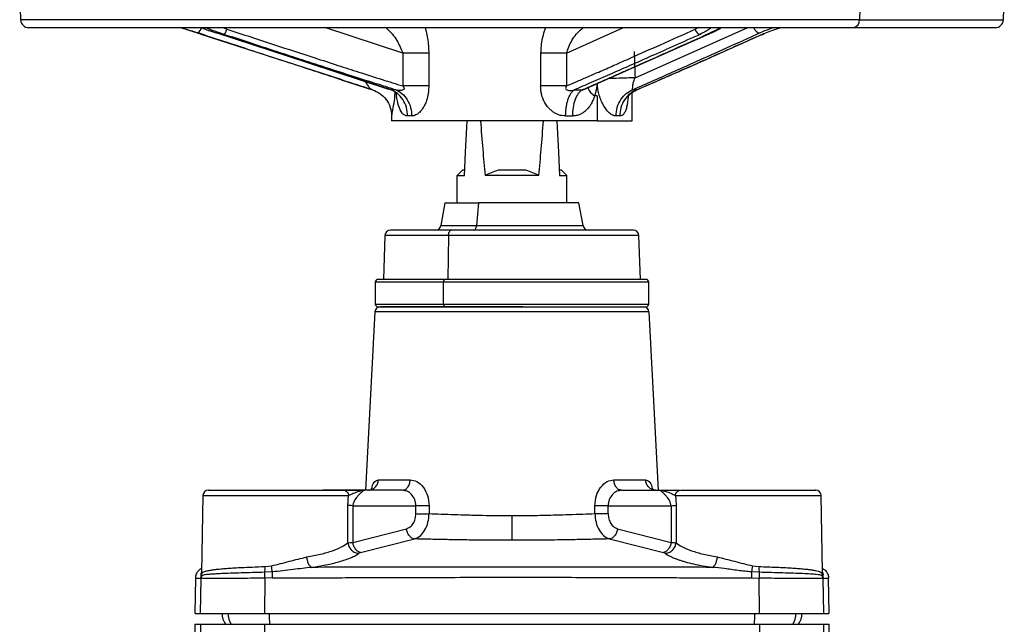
# Model space of a CAD drawing. Header units: millimetres. Extents: x 1043 to 2166, y -155 to 698.
# Tile 11 of 30: x 1358 to 1538, y 282 to 392. Entities that reach past the tile are written whole.
import ezdxf

# ---------------------------------------------------------------- set-up
doc = ezdxf.new("R2010")
doc.units = ezdxf.units.MM

msp = doc.modelspace()

# ---------------------------------------------------------------- linework, layer by layer
at = {"color": 7, "linetype": 'Continuous', "lineweight": 25}
for p, q in [((1358.07, 396.51), (1358.23, 391.96)), ((1511.71, 396.51), (1511.6, 391.96)), ((1537.91, 391.96), (1538.07, 396.51)), ((1359.73, 390.51), (1510.54, 390.51)), ((1416.83, 381.01), (1391.24, 389.28)), ((1410.94, 384.03), (1394, 389.54)), ((1461.66, 379.37), (1484.64, 389.6)), ((1510.54, 390.51), (1536.42, 390.51)), ((1428.1, 385.82), (1428.1, 379.85)), ((1432.86, 385.82), (1428.1, 385.82)), ((1432.86, 385.82), (1432.86, 379.85)), ((1458.03, 385.82), (1453.31, 385.82)), ((1453.31, 385.82), (1453.31, 379.85)), ((1458.03, 385.82), (1458.03, 379.85)), ((1410.86, 384.05), (1425.49, 379.28)), ((1416.82, 380.98), (1422.75, 379.08)), ((1432.86, 379.85), (1428.1, 379.85)), ((1463.63, 378.02), (1463.17, 378.02)), ((1463.63, 378.02), (1463.63, 373.51)), ((1470.07, 373.51), (1470.07, 378.65)), ((1426.07, 374.37), (1426.07, 373.51)), ((1463.63, 373.51), (1426.07, 373.51)), ((1463.63, 373.51), (1470.07, 373.51)), ((1439.07, 364.51), (1438.07, 363.51)), ((1439.07, 364.51), (1439.42, 364.51)), ((1445.59, 364.51), (1450.56, 364.51)), ((1456.72, 364.51), (1457.07, 364.51)), ((1458.07, 363.51), (1457.07, 364.51)), ((1438.07, 358.51), (1438.07, 363.51)), ((1438.07, 363.51), (1439.37, 363.51)), ((1456.78, 363.51), (1458.07, 363.51)), ((1458.07, 358.51), (1458.07, 363.51)), ((1435.82, 358.51), (1435.09, 354.34)), ((1435.82, 358.51), (1441.95, 358.51)), ((1441.95, 358.51), (1441.58, 354.34)), ((1460.32, 358.51), (1441.95, 358.51)), ((1461.06, 354.34), (1460.32, 358.51)), ((1436.96, 353.51), (1425.85, 353.51)), ((1470.29, 353.51), (1436.96, 353.51)), ((1424.85, 352.54), (1424.57, 344.51)), ((1436.46, 352.54), (1436.32, 344.51)), ((1471.57, 344.51), (1471.29, 352.54)), ((1423.07, 344.01), (1423.07, 340.01)), ((1435.82, 344.51), (1423.57, 344.51)), ((1435.57, 340.01), (1435.57, 344.01)), ((1472.57, 344.51), (1435.82, 344.51)), ((1473.07, 340.01), (1473.07, 344.01)), ((1423.02, 338.56), (1421.32, 306.01)), ((1423.57, 339.51), (1435.82, 339.51)), ((1435.82, 339.51), (1472.57, 339.51)), ((1474.83, 306.01), (1473.12, 338.56)), ((1423.65, 307.9), (1429.46, 307.9)), ((1466.69, 307.9), (1472.5, 307.9)), ((1421.32, 306.01), (1413.5, 306.01)), ((1417.21, 306.01), (1417.58, 305.94)), ((1420.37, 306.01), (1421.15, 306.01)), ((1428.06, 306.01), (1421.15, 306.01)), ((1428.06, 306.01), (1428.26, 306.06)), ((1428.48, 305.91), (1428.06, 306.01)), ((1468.09, 306.01), (1467.68, 305.91)), ((1468.09, 306.01), (1467.85, 306.07)), ((1468.09, 306.01), (1475, 306.01)), ((1475, 306.01), (1475.41, 305.94)), ((1475, 306.01), (1478.76, 306.01)), ((1478.57, 305.94), (1478.93, 306.01)), ((1391.56, 305.03), (1391.31, 290.99)), ((1391.56, 305.03), (1391.56, 305.03)), ((1504.83, 291.04), (1504.59, 305.03)), ((1418.08, 296.4), (1418.08, 303.27)), ((1419, 303.17), (1418.97, 296.45)), ((1419, 303.17), (1430.48, 303.17)), ((1430.49, 301.72), (1430.48, 303.17)), ((1432.92, 303.17), (1432.92, 301.72)), ((1463.23, 301.72), (1463.23, 303.17)), ((1465.66, 301.72), (1465.66, 303.17)), ((1465.66, 303.17), (1477.15, 303.17)), ((1477.15, 303.17), (1477.18, 296.45)), ((1478.06, 303.27), (1478.07, 296.4)), ((1418.97, 296.45), (1428.76, 298.95)), ((1467.39, 298.95), (1477.18, 296.45)), ((1420.4, 294.6), (1430.26, 297.1)), ((1465.89, 297.1), (1475.75, 294.6)), ((1402.92, 292.06), (1404.13, 292.18)), ((1492.01, 292.18), (1493.23, 292.06)), ((1390.19, 289.94), (1390.07, 283.51)), ((1391.14, 283.51), (1391.25, 289.89)), ((1391.2, 289.9), (1391.26, 290.36)), ((1391.2, 289.9), (1391.25, 289.89)), ((1391.32, 290.37), (1391.25, 289.89)), ((1391.33, 290.83), (1391.26, 290.36)), ((1391.32, 290.37), (1391.26, 290.36)), ((1391.32, 290.37), (1391.38, 290.85)), ((1391.33, 290.83), (1391.38, 290.85)), ((1402.87, 289.95), (1402.85, 283.51)), ((1404.2, 289.97), (1402.87, 289.95)), ((1404.25, 291.07), (1402.9, 291.01)), ((1493.25, 291.01), (1491.88, 291.07)), ((1491.94, 289.97), (1493.28, 289.95)), ((1493.3, 283.51), (1493.28, 289.95)), ((1504.83, 290.37), (1504.77, 290.85)), ((1504.77, 290.85), (1504.82, 290.83)), ((1504.89, 290.36), (1504.82, 290.83)), ((1504.9, 289.89), (1504.83, 290.37)), ((1504.89, 290.36), (1504.83, 290.37)), ((1504.89, 290.36), (1504.95, 289.9)), ((1504.95, 289.9), (1504.9, 289.89)), ((1504.9, 289.89), (1505.01, 283.51)), ((1506.07, 283.51), (1505.96, 289.94)), ((1390.07, 281.51), (1390.07, 273.04)), ((1390.07, 281.51), (1391.14, 281.51)), ((1391.14, 281.51), (1391.14, 273.05)), ((1391.14, 281.51), (1402.85, 281.51)), ((1402.85, 281.51), (1402.85, 273.05)), ((1402.85, 281.51), (1493.3, 281.51)), ((1493.3, 281.51), (1493.3, 273.05)), ((1493.3, 281.51), (1505.01, 281.51)), ((1505.01, 281.51), (1505.01, 273.05)), ((1505.01, 281.51), (1506.07, 281.51)), ((1506.07, 273.04), (1506.07, 281.51))]:
    msp.add_line(p, q, dxfattribs=at)
at = {"color": 8, "linetype": 'Continuous', "lineweight": 25}
for p, q in [((1511.6, 391.96), (1358.23, 391.96)), ((1511.6, 391.96), (1537.91, 391.96)), ((1395.95, 390.23), (1395.08, 390.51)), ((1428.1, 385.82), (1413.85, 390.51)), ((1458.03, 385.82), (1468.47, 390.51)), ((1470.58, 381.32), (1491.2, 390.51)), ((1482.15, 390.51), (1481.58, 390.23)), ((1425.98, 379.13), (1410.94, 384.03)), ((1425.5, 379.3), (1425.98, 379.13)), ((1470.64, 379.06), (1470.88, 379.13)), ((1435.09, 354.34), (1441.58, 354.34)), ((1441.58, 354.34), (1461.06, 354.34)), ((1436.46, 352.54), (1424.85, 352.54)), ((1471.29, 352.54), (1436.46, 352.54)), ((1435.57, 344.01), (1423.07, 344.01)), ((1473.07, 344.01), (1435.57, 344.01)), ((1448.07, 338.56), (1423.02, 338.56)), ((1423.07, 340.01), (1435.57, 340.01)), ((1435.57, 340.01), (1473.07, 340.01)), ((1473.12, 338.56), (1448.07, 338.56)), ((1391.32, 290.99), (1391.33, 290.83)), ((1504.82, 290.83), (1504.8, 291.04))]:
    msp.add_line(p, q, dxfattribs=at)
at = {"color": 8, "linetype": 'Continuous', "lineweight": 25, "flags": 128}
msp.add_lwpolyline([(1484.31, 389.54), (1484.51, 389.56), (1484.65, 389.61)], dxfattribs=at)
at = {"color": 7, "linetype": 'Continuous', "lineweight": 25, "flags": 128}
for points in [[(1439.37, 363.51), (1439.59, 367.77), (1439.83, 372.34), (1439.9, 373.51)], [(1456.25, 373.51), (1456.31, 372.34), (1456.55, 367.77), (1456.78, 363.51)], [(1436.46, 352.54), (1436.48, 352.73), (1436.51, 352.92), (1436.55, 353.08), (1436.62, 353.23), (1436.69, 353.35), (1436.78, 353.44), (1436.87, 353.49), (1436.96, 353.51)], [(1441.09, 353.51), (1441.18, 353.52), (1441.26, 353.57), (1441.34, 353.64), (1441.41, 353.74), (1441.47, 353.87), (1441.52, 354.01), (1441.56, 354.17), (1441.58, 354.34)], [(1435.57, 344.01), (1435.58, 344.11), (1435.59, 344.2), (1435.62, 344.29), (1435.65, 344.36), (1435.68, 344.43), (1435.73, 344.47), (1435.77, 344.5), (1435.82, 344.51)], [(1435.57, 340.01), (1435.58, 339.91), (1435.59, 339.82), (1435.62, 339.73), (1435.65, 339.66), (1435.68, 339.59), (1435.73, 339.55), (1435.77, 339.52), (1435.82, 339.51)]]:
    msp.add_lwpolyline(points, dxfattribs=at)
at = {"color": 7, "linetype": 'Continuous', "lineweight": 25}
for centre, radius, start, end in [((1359.73, 392.01), 1.5, 182, 270), ((1536.42, 392.01), 1.5, 270, 358), ((1425.85, 352.51), 1, 90, 178), ((1434.1, 354.51), 1, 270, 350), ((1462.04, 354.51), 1, 190, 270), ((1470.29, 352.51), 1, 2, 90), ((1423.57, 344.01), 0.5, 90, 180), ((1472.57, 344.01), 0.5, 0, 90), ((1424.02, 338.51), 1, 90, 177), ((1423.57, 340.01), 0.5, 180, 270), ((1472.12, 338.51), 1, 3, 90), ((1472.57, 340.01), 0.5, 270, 0), ((1392.56, 305.01), 1, 90, 178.0504), ((1503.59, 305.01), 1, 0.0339, 90), ((1398.57, 283.51), 3.5, 179.9616, 214.8499), ((1497.57, 283.51), 3.5, 325.1501, 359.9616)]:
    msp.add_arc(centre, radius, start, end, dxfattribs=at)
at = {"color": 8, "linetype": 'Continuous', "lineweight": 25}
for centre, radius, start, end in [((1510.29, 391.81), 1.32, 281.0283, 6.5463), ((1389.68, 390.94), 1.7, 304.7288, 345.2911), ((1493.58, 391.01), 1.47, 199.8361, 265.0246), ((1399.63, 283.51), 3.51, 180.0316, 214.7813), ((1421.74, 283.42), 18.08, 179.7154, 186.0713), ((1474.41, 283.42), 18.08, 353.9287, 0.2846), ((1496.51, 283.51), 3.51, 325.2188, 0.045)]:
    msp.add_arc(centre, radius, start, end, dxfattribs=at)
at = {"color": 7, "linetype": 'Continuous', "lineweight": 25}
for start_param, end_param in [(2.528431, 2.626487), (3.656698, 3.754754)]:
    msp.add_ellipse((1448.07, 529.56), major_axis=(0, 190.81), ratio=0.052408, start_param=start_param, end_param=end_param, dxfattribs=at)
for points, knots in [([(1391.24, 389.28), (1390.9, 389.39), (1390.21, 389.62), (1389.15, 389.95), (1388.2, 390.26), (1387.61, 390.44), (1387.37, 390.51)], [0, 0, 0, 0, 0.270235, 0.541222, 0.811703, 1, 1, 1, 1]), ([(1422.6, 379.13), (1421.71, 379.42), (1419.93, 379.98), (1417.27, 380.84), (1414.6, 381.71), (1411.05, 382.86), (1406.11, 384.47), (1399.02, 386.79), (1393.7, 388.54), (1390.65, 389.54)], [0, 0, 0, 0, 0.083405, 0.166737, 0.25, 0.333506, 0.5, 0.71396, 1, 1, 1, 1]), ([(1391.26, 390.51), (1391.31, 390.49), (1392.04, 390.19), (1393.05, 389.86), (1394, 389.54)], [0, 0, 0, 0, 0.057889, 1, 1, 1, 1]), ([(1391.33, 390.51), (1391.48, 390.45), (1392.26, 390.13), (1393.18, 389.82), (1393.92, 389.57)], [0, 0, 0, 0, 0.189502, 1, 1, 1, 1]), ([(1395.41, 389.28), (1395.44, 389.28), (1395.48, 389.31), (1395.57, 389.41), (1395.62, 389.48), (1395.72, 389.66), (1395.78, 389.77), (1395.87, 390), (1395.91, 390.12), (1395.95, 390.23)], [0, 0, 0, 0, 0.25, 0.25, 0.5, 0.5, 0.75, 0.75, 1, 1, 1, 1]), ([(1426.83, 379.13), (1425.99, 379.4), (1424.21, 379.96), (1421.43, 380.84), (1418.41, 381.8), (1415.15, 382.85), (1411.66, 383.98), (1407.93, 385.19), (1403.97, 386.48), (1399.77, 387.85), (1396.89, 388.8), (1395.41, 389.28)], [0, 0, 0, 0, 0.080819, 0.169208, 0.265168, 0.368702, 0.479809, 0.598492, 0.724751, 0.858587, 1, 1, 1, 1]), ([(1395.95, 390.23), (1398.85, 389.28), (1404.2, 387.53), (1410.97, 385.33), (1416.11, 383.67), (1420.22, 382.34), (1424.17, 381.08), (1426.85, 380.24), (1428.1, 379.85)], [0, 0, 0, 0, 0.270936, 0.500036, 0.63202, 0.750036, 0.883853, 1, 1, 1, 1]), ([(1458.03, 379.85), (1458.63, 380.1), (1459.88, 380.64), (1461.84, 381.49), (1464.14, 382.49), (1466.82, 383.67), (1470.57, 385.33), (1475.53, 387.53), (1479.45, 389.28), (1481.58, 390.23)], [0, 0, 0, 0, 0.075452, 0.158774, 0.249964, 0.367971, 0.499964, 0.728762, 1, 1, 1, 1]), ([(1482.47, 389.28), (1480.94, 388.6), (1477.99, 387.28), (1473.7, 385.37), (1469.72, 383.61), (1466.03, 381.99), (1462.63, 380.5), (1460.46, 379.57), (1459.43, 379.13)], [0, 0, 0, 0, 0.199134, 0.385277, 0.55843, 0.718598, 0.865785, 1, 1, 1, 1]), ([(1460.87, 379.13), (1461.52, 379.42), (1462.83, 379.98), (1464.79, 380.84), (1466.75, 381.71), (1469.36, 382.86), (1472.98, 384.47), (1478.18, 386.79), (1482.08, 388.54), (1484.31, 389.54)], [0, 0, 0, 0, 0.083396, 0.166728, 0.25, 0.334276, 0.5, 0.714029, 1, 1, 1, 1]), ([(1493.46, 389.54), (1491.34, 388.59), (1487.45, 386.84), (1482.26, 384.52), (1477.88, 382.57), (1473.99, 380.84), (1471.4, 379.7), (1470.11, 379.13)], [0, 0, 0, 0, 0.271778, 0.5, 0.666833, 0.833494, 1, 1, 1, 1]), ([(1470.65, 379.05), (1474.13, 380.56), (1481.97, 383.96), (1489.79, 387.46), (1494.14, 389.41)], [0, 0, 0, 0, 0.444465, 1, 1, 1, 1]), ([(1493.84, 389.28), (1491.93, 388.43), (1488.31, 386.81), (1483.16, 384.51), (1478.57, 382.48), (1474.54, 380.71), (1472.04, 379.63), (1470.88, 379.13)], [0, 0, 0, 0, 0.249083, 0.473619, 0.673613, 0.849071, 1, 1, 1, 1]), ([(1481.58, 390.23), (1481.6, 390.12), (1481.64, 390), (1481.76, 389.77), (1481.83, 389.66), (1482.01, 389.48), (1482.1, 389.41), (1482.29, 389.31), (1482.38, 389.28), (1482.47, 389.28)], [0, 0, 0, 0, 0.25, 0.25, 0.5, 0.5, 0.75, 0.75, 1, 1, 1, 1]), ([(1484.65, 389.61), (1485.22, 389.86), (1485.84, 390.13), (1486.26, 390.48), (1486.29, 390.51)], [0, 0, 0, 0, 0.920253, 1, 1, 1, 1]), ([(1493.84, 389.28), (1494.65, 389.63), (1495.65, 390.05), (1496.95, 390.44), (1497.2, 390.51)], [0, 0, 0, 0, 0.807471, 1, 1, 1, 1]), ([(1493.84, 389.28), (1493.93, 389.29), (1494.04, 389.3), (1494.11, 389.4), (1494.13, 389.42)], [0, 0, 0, 0, 0.761541, 1, 1, 1, 1]), ([(1428.1, 379.85), (1428.21, 379.73), (1428.29, 379.63), (1428.36, 379.44), (1428.37, 379.35), (1428.33, 379.28)], [0, 0, 0, 0, 0.5, 0.5, 1, 1, 1, 1]), ([(1432.86, 379.85), (1432.85, 379.67), (1432.84, 379.29), (1432.79, 378.7), (1432.69, 378.11), (1432.54, 377.47), (1432.3, 376.77), (1431.95, 376.05), (1431.48, 375.35), (1431.03, 374.9), (1430.62, 374.62), (1430.36, 374.49), (1430.12, 374.41), (1429.92, 374.37), (1429.8, 374.37), (1429.73, 374.37)], [0, 0, 0, 0, 0.063822, 0.142772, 0.2162, 0.285787, 0.389833, 0.500353, 0.611327, 0.750049, 0.805507, 0.875011, 0.916646, 0.958303, 1, 1, 1, 1]), ([(1458.03, 379.85), (1458.02, 379.85), (1458.01, 379.85), (1457.99, 379.85), (1457.97, 379.85), (1457.95, 379.85), (1457.93, 379.85), (1457.88, 379.85), (1457.83, 379.85), (1457.79, 379.85), (1457.69, 379.85), (1457.59, 379.85), (1457.49, 379.85), (1457.28, 379.85), (1457.06, 379.85), (1456.82, 379.85), (1456.59, 379.85), (1456.34, 379.85), (1456.08, 379.85), (1455.82, 379.85), (1455.56, 379.85), (1455.29, 379.85), (1455.02, 379.85), (1454.74, 379.85), (1454.47, 379.85), (1454.2, 379.85), (1453.93, 379.85), (1453.67, 379.85), (1453.55, 379.85), (1453.43, 379.85), (1453.31, 379.85)], [0.1934464, 0.1934464, 0.1934464, 0.1934464, 0.2031261, 0.2031261, 0.2031261, 0.2188451, 0.2188451, 0.2188451, 0.2502833, 0.2502833, 0.2502833, 0.3131596, 0.3131596, 0.3131596, 0.4389121, 0.4389121, 0.4389121, 0.5646647, 0.5646647, 0.5646647, 0.6904172, 0.6904172, 0.6904172, 0.8161698, 0.8161698, 0.8161698, 0.9419223, 0.9419223, 0.9419223, 0.999981, 0.999981, 0.999981, 0.999981]), ([(1457.88, 374.37), (1457.76, 374.38), (1457.46, 374.4), (1457.02, 374.46), (1456.54, 374.6), (1456.03, 374.83), (1455.48, 375.17), (1454.97, 375.6), (1454.51, 376.12), (1454.09, 376.73), (1453.76, 377.4), (1453.55, 378.04), (1453.4, 378.65), (1453.33, 379.25), (1453.31, 379.66), (1453.31, 379.85)], [0, 0, 0, 0, 0.048636, 0.125059, 0.17586, 0.249869, 0.342321, 0.425967, 0.500407, 0.60333, 0.700515, 0.776058, 0.850277, 0.931798, 1, 1, 1, 1]), ([(1458.03, 379.85), (1457.96, 379.74), (1457.91, 379.63), (1457.87, 379.44), (1457.88, 379.36), (1457.92, 379.29)], [0, 0, 0, 0, 0.5, 0.5, 1, 1, 1, 1]), ([(1463.63, 380.33), (1463.61, 380.18), (1463.57, 379.79), (1463.47, 379.14), (1463.32, 378.52), (1463.21, 378.15), (1463.17, 378.02)], [0, 0, 0, 0, 0.187982, 0.500012, 0.817973, 1, 1, 1, 1]), ([(1467.1, 374.37), (1467.04, 374.37), (1466.95, 374.38), (1466.8, 374.4), (1466.66, 374.44), (1466.47, 374.52), (1466.21, 374.65), (1465.82, 374.94), (1465.34, 375.45), (1464.82, 376.23), (1464.37, 377.14), (1464.07, 377.98), (1463.89, 378.68), (1463.79, 379.19), (1463.71, 379.75), (1463.66, 380.12), (1463.63, 380.33)], [0, 0, 0, 0, 0.036464, 0.062488, 0.093104, 0.124958, 0.187541, 0.249913, 0.372668, 0.49954, 0.624217, 0.750061, 0.810781, 0.874855, 0.926924, 1, 1, 1, 1]), ([(1470.11, 379.13), (1470.12, 379.18), (1470.12, 379.28), (1470.13, 379.55), (1470.14, 379.72), (1470.18, 380.11), (1470.23, 380.34), (1470.36, 380.81), (1470.46, 381.07), (1470.58, 381.32)], [0, 0, 0, 0, 0.25, 0.25, 0.5, 0.5, 0.75, 0.75, 1, 1, 1, 1]), ([(1422.59, 379.13), (1423.04, 378.99), (1423.5, 378.77), (1424.35, 378.18), (1424.74, 377.81), (1425.39, 376.94), (1425.65, 376.45), (1425.99, 375.42), (1426.07, 374.88), (1426.07, 374.37)], [0, 0, 0, 0, 0.25, 0.25, 0.5, 0.5, 0.75, 0.75, 1, 1, 1, 1]), ([(1428.99, 374.37), (1428.99, 374.88), (1428.92, 375.42), (1428.63, 376.45), (1428.4, 376.94), (1427.84, 377.81), (1427.49, 378.18), (1426.76, 378.77), (1426.36, 378.99), (1425.98, 379.13)], [0, 0, 0, 0, 0.25, 0.25, 0.5, 0.5, 0.75, 0.75, 1, 1, 1, 1]), ([(1428.33, 379.28), (1428.27, 379.14), (1428.06, 379.07), (1427.51, 379.02), (1427.17, 379.06), (1426.83, 379.13)], [0, 0, 0, 0, 0.5, 0.5, 1, 1, 1, 1]), ([(1426.83, 379.13), (1427.22, 378.98), (1427.62, 378.75), (1428.34, 378.14), (1428.66, 377.76), (1429.2, 376.88), (1429.41, 376.39), (1429.67, 375.38), (1429.73, 374.86), (1429.73, 374.37)], [0, 0, 0, 0, 0.25, 0.25, 0.5, 0.5, 0.75, 0.75, 1, 1, 1, 1]), ([(1457.88, 374.37), (1457.88, 374.61), (1457.89, 374.87), (1457.91, 375.12), (1457.92, 375.38), (1457.95, 375.64), (1457.99, 375.89), (1458.02, 376.14), (1458.07, 376.39), (1458.12, 376.64), (1458.18, 376.88), (1458.24, 377.11), (1458.31, 377.33), (1458.39, 377.55), (1458.47, 377.76), (1458.55, 377.95), (1458.64, 378.14), (1458.73, 378.31), (1458.83, 378.46), (1458.93, 378.62), (1459.03, 378.75), (1459.13, 378.86), (1459.18, 378.92), (1459.24, 378.97), (1459.29, 379.02), (1459.31, 379.04), (1459.34, 379.06), (1459.37, 379.08), (1459.38, 379.09), (1459.39, 379.1), (1459.41, 379.11), (1459.41, 379.12), (1459.42, 379.12), (1459.43, 379.13)], [0, 0, 0, 0, 0.125753, 0.125753, 0.125753, 0.251505, 0.251505, 0.251505, 0.377258, 0.377258, 0.377258, 0.50301, 0.50301, 0.50301, 0.628763, 0.628763, 0.628763, 0.754515, 0.754515, 0.754515, 0.880268, 0.880268, 0.880268, 0.943144, 0.943144, 0.943144, 0.974582, 0.974582, 0.974582, 0.990301, 0.990301, 0.990301, 1.000005, 1.000005, 1.000005, 1.000005]), ([(1457.92, 379.29), (1458, 379.15), (1458.22, 379.07), (1458.76, 379.02), (1459.1, 379.05), (1459.43, 379.13)], [0, 0, 0, 0, 0.5, 0.5, 1, 1, 1, 1]), ([(1460.87, 379.13), (1460.64, 378.99), (1460.41, 378.77), (1459.98, 378.17), (1459.78, 377.79), (1459.46, 376.92), (1459.33, 376.43), (1459.16, 375.4), (1459.12, 374.87), (1459.12, 374.37)], [0, 0, 0, 0, 0.25, 0.25, 0.5, 0.5, 0.75, 0.75, 1, 1, 1, 1]), ([(1463.17, 378.02), (1463.08, 377.77), (1462.94, 377.41), (1462.73, 376.94), (1462.53, 376.56), (1462.2, 376.03), (1461.71, 375.46), (1461.1, 374.96), (1460.59, 374.68), (1460.16, 374.52), (1459.82, 374.43), (1459.48, 374.38), (1459.24, 374.37), (1459.12, 374.37)], [0, 0, 0, 0, 0.12522, 0.187758, 0.250042, 0.334413, 0.500349, 0.632996, 0.750062, 0.813043, 0.87566, 0.937962, 1, 1, 1, 1]), ([(1467.1, 374.37), (1467.1, 374.88), (1467.17, 375.42), (1467.46, 376.45), (1467.69, 376.94), (1468.25, 377.81), (1468.59, 378.18), (1469.33, 378.77), (1469.72, 378.99), (1470.11, 379.13)], [0, 0, 0, 0, 0.25, 0.25, 0.5, 0.5, 0.75, 0.75, 1, 1, 1, 1]), ([(1470.88, 379.13), (1470.46, 378.98), (1470.04, 378.75), (1469.27, 378.14), (1468.92, 377.76), (1468.34, 376.88), (1468.12, 376.39), (1467.83, 375.38), (1467.77, 374.86), (1467.77, 374.37)], [0, 0, 0, 0, 0.25, 0.25, 0.5, 0.5, 0.75, 0.75, 1, 1, 1, 1]), ([(1469.26, 378), (1469.28, 378), (1469.32, 377.99), (1469.51, 378.21), (1469.92, 378.61), (1470.4, 378.87), (1470.72, 379.05)], [0, 0, 0, 0, 0.156767, 0.372991, 0.586421, 1, 1, 1, 1]), ([(1453, 363.51), (1452.25, 363.51), (1451.45, 363.51), (1450.2, 363.51), (1449.78, 363.51), (1448.93, 363.51), (1448.5, 363.51), (1447.65, 363.51), (1447.22, 363.51), (1446.36, 363.51), (1445.94, 363.51), (1445.11, 363.51), (1444.71, 363.51), (1443.91, 363.51), (1443.52, 363.51), (1443.15, 363.51)], [0, 0, 0, 0, 0.25, 0.25, 0.375, 0.375, 0.5, 0.5, 0.625, 0.625, 0.75, 0.75, 0.875, 0.875, 1, 1, 1, 1]), ([(1448.07, 339.51), (1446.61, 339.51), (1443.59, 339.51), (1439.88, 339.51), (1436.99, 339.51), (1434.16, 339.51), (1430.95, 339.51), (1427.82, 339.51), (1425.6, 339.51), (1424.26, 339.51), (1424.1, 339.51), (1424.02, 339.51)], [0, 0, 0, 0, 0.116497, 0.239972, 0.304365, 0.368745, 0.500083, 0.63142, 0.760028, 0.883503, 1, 1, 1, 1]), ([(1450.07, 339.51), (1450.07, 339.51), (1450.02, 339.51), (1449.82, 339.51), (1449.67, 339.51), (1449.3, 339.51), (1449.08, 339.51), (1448.6, 339.51), (1448.34, 339.51), (1447.81, 339.51), (1447.55, 339.51), (1447.07, 339.51), (1446.84, 339.51), (1446.47, 339.51), (1446.33, 339.51), (1446.13, 339.51), (1446.07, 339.51), (1446.07, 339.51)], [0, 0, 0, 0, 0.125, 0.125, 0.25, 0.25, 0.375, 0.375, 0.5, 0.5, 0.625, 0.625, 0.75, 0.75, 0.875, 0.875, 1, 1, 1, 1]), ([(1448.07, 339.51), (1449.54, 339.51), (1452.56, 339.51), (1456.27, 339.51), (1459.16, 339.51), (1461.98, 339.51), (1465.2, 339.51), (1467.81, 339.51), (1469.47, 339.51), (1470.78, 339.51), (1471.89, 339.51), (1472.05, 339.51), (1472.12, 339.51)], [0, 0, 0, 0, 0.116478, 0.239932, 0.304301, 0.368684, 0.5, 0.631316, 0.695685, 0.760068, 0.883522, 1, 1, 1, 1]), ([(1449.37, 339.51), (1449.39, 339.51), (1449.42, 339.52), (1449.47, 339.53), (1449.5, 339.54), (1449.53, 339.55), (1449.55, 339.55), (1449.56, 339.56), (1449.56, 339.56)], [0, 0, 0, 0, 0.179793, 0.359585, 0.539374, 0.719159, 0.898943, 1, 1, 1, 1]), ([(1421.82, 306.01), (1422.05, 306.04), (1422.51, 306.09), (1423.11, 306.53), (1423.53, 307.15), (1423.61, 307.65), (1423.65, 307.9)], [0, 0, 0, 0, 0.25, 0.5, 0.75, 1, 1, 1, 1]), ([(1429.46, 307.9), (1429.87, 307.84), (1430.73, 307.7), (1431.89, 306.63), (1432.74, 305.07), (1432.86, 303.81), (1432.92, 303.17)], [0, 0, 0, 0, 0.234898, 0.481129, 0.737528, 1, 1, 1, 1]), ([(1463.23, 303.17), (1463.29, 303.81), (1463.4, 305.07), (1464.26, 306.63), (1465.42, 307.7), (1466.27, 307.84), (1466.69, 307.9)], [0, 0, 0, 0, 0.262463, 0.519223, 0.765301, 1, 1, 1, 1]), ([(1474.33, 306.01), (1474.1, 306.04), (1473.63, 306.09), (1473.04, 306.53), (1472.61, 307.15), (1472.54, 307.65), (1472.5, 307.9)], [0, 0, 0, 0, 0.25, 0.5, 0.75, 1, 1, 1, 1]), ([(1392.63, 306.01), (1392.61, 306.01), (1392.48, 306.01), (1393.18, 306.01), (1394.84, 306.01), (1397.45, 306.01), (1400.56, 306.01), (1403.92, 306.01), (1407.42, 306.01), (1410.87, 306.01), (1413.86, 306.01), (1416.11, 306.01), (1416.85, 306.01), (1417.21, 306.01)], [0, 0, 0, 0, 0.020466, 0.117939, 0.219607, 0.321275, 0.418747, 0.509771, 0.605057, 0.705762, 0.807918, 0.907212, 1, 1, 1, 1]), ([(1418.18, 305.03), (1418.46, 305.17), (1419.03, 305.45), (1420.22, 305.9), (1420.84, 305.97), (1421.15, 306.01)], [0, 0, 0, 0, 0.3154964, 0.6544924, 1, 1, 1, 1]), ([(1421.15, 306.01), (1420.99, 305.93), (1420.79, 305.82), (1420.39, 305.46), (1420.26, 305.34), (1420.08, 305.16), (1419.75, 304.81), (1419.33, 304.27), (1419.08, 303.69), (1419.01, 303.39), (1419, 303.24), (1419, 303.17)], [0, 0, 0, 0, 0.3591994, 0.4420182, 0.4943575, 0.5097771, 0.653409, 0.862301, 0.9376375, 0.9700101, 1, 1, 1, 1]), ([(1474.01, 306.04), (1473.91, 306.11), (1473.79, 306.19), (1473.79, 306.09), (1473.79, 306.07)], [0, 0, 0, 0, 0.81009, 1, 1, 1, 1]), ([(1477.15, 303.17), (1477.14, 303.24), (1477.13, 303.38), (1477.06, 303.69), (1476.82, 304.27), (1476.41, 304.79), (1476.09, 305.14), (1475.84, 305.39), (1475.4, 305.8), (1475.16, 305.92), (1475, 306.01)], [0, 0, 0, 0, 0.029836, 0.062305, 0.138731, 0.345773, 0.480039, 0.488922, 0.638129, 1, 1, 1, 1]), ([(1478.93, 306.01), (1479.29, 306.01), (1480.03, 306.01), (1482.29, 306.01), (1485.28, 306.01), (1488.73, 306.01), (1492.22, 306.01), (1495.59, 306.01), (1498.69, 306.01), (1501.3, 306.01), (1502.96, 306.01), (1503.67, 306.01), (1503.54, 306.01), (1503.52, 306.01)], [0, 0, 0, 0, 0.092788, 0.192082, 0.294238, 0.394943, 0.49023, 0.581254, 0.678726, 0.780394, 0.882062, 0.979535, 1, 1, 1, 1]), ([(1420.83, 305.98), (1420.44, 305.97), (1419.65, 305.94), (1418.39, 305.92), (1417.83, 305.93), (1417.56, 305.94)], [0, 0, 0, 0, 0.334982, 0.668386, 1, 1, 1, 1]), ([(1418.08, 303.27), (1418.09, 303.57), (1418.1, 304.18), (1418.15, 304.74), (1418.18, 305.03)], [0, 0, 0, 0, 0.486997, 1, 1, 1, 1]), ([(1478.59, 305.94), (1478.32, 305.93), (1477.77, 305.92), (1476.5, 305.94), (1475.72, 305.97), (1475.33, 305.98)], [0, 0, 0, 0, 0.331691, 0.66509, 1, 1, 1, 1]), ([(1477.96, 305.03), (1477.99, 304.74), (1478.05, 304.18), (1478.06, 303.57), (1478.06, 303.27)], [0, 0, 0, 0, 0.5159, 1, 1, 1, 1]), ([(1419, 303.17), (1418.79, 303.18), (1418.39, 303.21), (1418.18, 303.25), (1418.08, 303.27)], [0, 0, 0, 0, 0.499999, 1, 1, 1, 1]), ([(1432.92, 303.17), (1432.73, 303.16), (1432.35, 303.14), (1431.67, 303.14), (1431.01, 303.14), (1430.66, 303.16), (1430.48, 303.17)], [0, 0, 0, 0, 0.243155, 0.5, 0.756845, 1, 1, 1, 1]), ([(1465.66, 303.17), (1465.49, 303.16), (1465.13, 303.14), (1464.47, 303.14), (1463.8, 303.14), (1463.42, 303.16), (1463.23, 303.17)], [0, 0, 0, 0, 0.243155, 0.5, 0.756845, 1, 1, 1, 1]), ([(1477.15, 303.17), (1477.35, 303.18), (1477.76, 303.21), (1477.96, 303.25), (1478.06, 303.27)], [0, 0, 0, 0, 0.498023, 1, 1, 1, 1]), ([(1428.76, 298.95), (1429, 299.05), (1429.48, 299.24), (1430.04, 299.89), (1430.42, 300.74), (1430.47, 301.39), (1430.49, 301.72)], [0, 0, 0, 0, 0.253636, 0.5048, 0.753345, 1, 1, 1, 1]), ([(1430.26, 297.1), (1430.65, 297.28), (1431.37, 297.6), (1432.21, 298.72), (1432.78, 300.1), (1432.88, 301.18), (1432.92, 301.72)], [0, 0, 0, 0, 0.270061, 0.502541, 0.754262, 1, 1, 1, 1]), ([(1430.49, 301.72), (1430.66, 301.71), (1431.02, 301.7), (1431.68, 301.69), (1432.35, 301.7), (1432.73, 301.71), (1432.92, 301.72)], [0, 0, 0, 0, 0.243241, 0.500088, 0.756888, 1, 1, 1, 1]), ([(1432.92, 301.72), (1433.65, 301.69), (1435.14, 301.64), (1437.52, 301.56), (1440.04, 301.48), (1442.64, 301.42), (1445.35, 301.38), (1447.16, 301.37), (1448.07, 301.37)], [0, 0, 0, 0, 0.161922, 0.328864, 0.491076, 0.663051, 0.828917, 1, 1, 1, 1]), ([(1448.07, 301.37), (1448.76, 301.37), (1450.15, 301.37), (1452.18, 301.4), (1454.2, 301.44), (1456.31, 301.49), (1458.61, 301.56), (1460.99, 301.64), (1462.5, 301.69), (1463.23, 301.72)], [0, 0, 0, 0, 0.128569, 0.259038, 0.380245, 0.511482, 0.665524, 0.838348, 1, 1, 1, 1]), ([(1448.07, 301.37), (1448.07, 300.88), (1448.07, 299.88), (1448.07, 298.52), (1448.07, 297.43), (1448.07, 297.04), (1448.07, 296.85)], [0, 0, 0, 0, 0.241395, 0.496322, 0.753219, 1, 1, 1, 1]), ([(1463.23, 301.72), (1463.27, 301.18), (1463.36, 300.1), (1463.94, 298.72), (1464.78, 297.6), (1465.5, 297.28), (1465.89, 297.1)], [0, 0, 0, 0, 0.245731, 0.49746, 0.729952, 1, 1, 1, 1]), ([(1465.66, 301.72), (1465.49, 301.71), (1465.14, 301.7), (1464.48, 301.69), (1463.81, 301.7), (1463.42, 301.71), (1463.23, 301.72)], [0, 0, 0, 0, 0.238887, 0.494082, 0.752481, 1, 1, 1, 1]), ([(1465.66, 301.72), (1465.68, 301.39), (1465.73, 300.74), (1466.11, 299.89), (1466.67, 299.24), (1467.15, 299.05), (1467.39, 298.95)], [0, 0, 0, 0, 0.246656, 0.495201, 0.746365, 1, 1, 1, 1]), ([(1430.26, 297.1), (1430.1, 297.14), (1429.77, 297.22), (1429.3, 297.65), (1428.93, 298.25), (1428.81, 298.72), (1428.76, 298.95)], [0, 0, 0, 0, 0.241659, 0.5, 0.75834, 1, 1, 1, 1]), ([(1467.39, 298.95), (1467.33, 298.72), (1467.22, 298.25), (1466.84, 297.65), (1466.38, 297.22), (1466.05, 297.14), (1465.89, 297.1)], [0, 0, 0, 0, 0.241659, 0.5, 0.758341, 1, 1, 1, 1]), ([(1448.07, 296.85), (1447, 296.85), (1444.88, 296.86), (1441.71, 296.88), (1438.71, 296.93), (1435.72, 296.98), (1432.91, 297.04), (1431.11, 297.08), (1430.26, 297.1)], [0, 0, 0, 0, 0.171567, 0.337097, 0.509352, 0.663814, 0.840661, 1, 1, 1, 1]), ([(1465.89, 297.1), (1465, 297.08), (1463.21, 297.04), (1460.41, 296.98), (1457.73, 296.93), (1455.25, 296.9), (1452.89, 296.87), (1450.51, 296.85), (1448.88, 296.85), (1448.07, 296.85)], [0, 0, 0, 0, 0.166746, 0.333597, 0.488283, 0.618922, 0.740657, 0.870851, 1, 1, 1, 1]), ([(1410.56, 293.82), (1411.43, 293.98), (1413.17, 294.3), (1415.31, 294.94), (1417.04, 295.66), (1417.73, 296.16), (1418.08, 296.4)], [0, 0, 0, 0, 0.249318, 0.499094, 0.749351, 1, 1, 1, 1]), ([(1418.08, 296.4), (1418.2, 296.41), (1418.42, 296.43), (1418.81, 296.44), (1418.97, 296.45)], [0, 0, 0, 0, 0.586518, 1, 1, 1, 1]), ([(1418.08, 296.4), (1418.13, 296.16), (1418.2, 295.79), (1418.46, 295.35), (1418.73, 295.04), (1419.05, 294.79), (1419.5, 294.55), (1419.86, 294.51), (1420.1, 294.49)], [0, 0, 0, 0, 0.2398008, 0.3685817, 0.5000002, 0.6314187, 0.7601995, 1, 1, 1, 1]), ([(1420.4, 294.6), (1420.25, 294.65), (1419.94, 294.74), (1419.5, 295.17), (1419.14, 295.76), (1419.03, 296.22), (1418.97, 296.45)], [0, 0, 0, 0, 0.2372751, 0.4932278, 0.7528892, 1, 1, 1, 1]), ([(1477.18, 296.45), (1477.12, 296.23), (1477.01, 295.77), (1476.66, 295.18), (1476.22, 294.75), (1475.9, 294.65), (1475.75, 294.6)], [0, 0, 0, 0, 0.240687, 0.497969, 0.756364, 1, 1, 1, 1]), ([(1476.05, 294.49), (1476.28, 294.51), (1476.65, 294.55), (1477.1, 294.79), (1477.42, 295.04), (1477.68, 295.35), (1477.95, 295.79), (1478.02, 296.16), (1478.07, 296.4)], [0, 0, 0, 0, 0.2398, 0.368581, 0.5, 0.631418, 0.760199, 1, 1, 1, 1]), ([(1477.18, 296.45), (1477.34, 296.44), (1477.73, 296.43), (1477.94, 296.41), (1478.07, 296.4)], [0, 0, 0, 0, 0.411209, 1, 1, 1, 1]), ([(1478.07, 296.4), (1478.41, 296.16), (1479.11, 295.66), (1480.84, 294.94), (1482.98, 294.3), (1484.72, 293.98), (1485.59, 293.82)], [0, 0, 0, 0, 0.250649, 0.500906, 0.750682, 1, 1, 1, 1]), ([(1404.13, 292.18), (1405.22, 292.46), (1407.43, 293.03), (1409.51, 293.55), (1410.56, 293.82)], [0, 0, 0, 0, 0.496045, 1, 1, 1, 1]), ([(1411.43, 291.91), (1411.34, 291.97), (1411.15, 292.1), (1410.88, 292.56), (1410.67, 293.16), (1410.6, 293.6), (1410.56, 293.82)], [0, 0, 0, 0, 0.2427014, 0.4999998, 0.7572996, 1, 1, 1, 1]), ([(1411.43, 291.91), (1412.33, 292.05), (1414.15, 292.34), (1416.16, 292.83), (1417.61, 293.29), (1418.63, 293.68), (1419.49, 294.08), (1419.9, 294.35), (1420.1, 294.49)], [0, 0, 0, 0, 0.225002, 0.455952, 0.593286, 0.726649, 0.86423, 1, 1, 1, 1]), ([(1420.4, 294.6), (1420.34, 294.58), (1420.21, 294.55), (1420.14, 294.51), (1420.1, 294.49)], [0, 0, 0, 0, 0.499566, 1, 1, 1, 1]), ([(1476.05, 294.49), (1476.01, 294.51), (1475.94, 294.55), (1475.81, 294.58), (1475.75, 294.6)], [0, 0, 0, 0, 0.500435, 1, 1, 1, 1]), ([(1476.05, 294.49), (1476.25, 294.35), (1476.52, 294.17), (1476.96, 293.95), (1477.24, 293.82), (1477.58, 293.66), (1478.02, 293.49), (1478.55, 293.3), (1479.12, 293.11), (1479.99, 292.84), (1481.24, 292.53), (1482.9, 292.19), (1484.12, 292), (1484.72, 291.91)], [0, 0, 0, 0, 0.1356973, 0.1836134, 0.2225215, 0.2732719, 0.3394097, 0.406565, 0.4747377, 0.5439219, 0.6985583, 0.8505896, 1, 1, 1, 1]), ([(1485.59, 293.82), (1485.55, 293.6), (1485.48, 293.16), (1485.26, 292.56), (1485, 292.1), (1484.81, 291.97), (1484.72, 291.91)], [0, 0, 0, 0, 0.2427, 0.5, 0.7573, 1, 1, 1, 1]), ([(1485.59, 293.82), (1486.63, 293.56), (1488.71, 293.03), (1490.92, 292.46), (1492.01, 292.18)], [0, 0, 0, 0, 0.5039403, 1, 1, 1, 1]), ([(1391.17, 291.63), (1390.99, 291.49), (1390.61, 291.22), (1390.26, 290.6), (1390.21, 290.16), (1390.19, 289.94)], [0, 0, 0, 0, 0.339043, 0.678794, 1, 1, 1, 1]), ([(1391.38, 290.85), (1391.44, 290.91), (1391.56, 291.03), (1391.94, 291.19), (1392.5, 291.33), (1393.22, 291.45), (1394.06, 291.56), (1395.04, 291.66), (1396.13, 291.74), (1397.33, 291.82), (1398.8, 291.9), (1400.66, 291.98), (1402.13, 292.03), (1402.92, 292.06)], [0, 0, 0, 0, 0.0728302, 0.1565869, 0.2512876, 0.3303352, 0.4139186, 0.5020427, 0.5815342, 0.6646753, 0.7514677, 0.8661569, 1, 1, 1, 1]), ([(1402.9, 291.01), (1402.91, 291.17), (1402.93, 291.5), (1402.92, 291.87), (1402.92, 292.06)], [0, 0, 0, 0, 0.499999, 1, 1, 1, 1]), ([(1404.25, 291.07), (1404.23, 291.25), (1404.2, 291.59), (1404.15, 291.99), (1404.13, 292.18)], [0, 0, 0, 0, 0.514388, 1, 1, 1, 1]), ([(1411.43, 291.91), (1410.31, 291.78), (1407.92, 291.51), (1405.52, 291.22), (1404.25, 291.07)], [0, 0, 0, 0, 0.470998, 1, 1, 1, 1]), ([(1484.72, 291.91), (1478.63, 291.93), (1466.46, 291.96), (1448.07, 291.98), (1429.69, 291.96), (1417.51, 291.93), (1411.43, 291.91)], [0, 0, 0, 0, 0.249969, 0.500002, 0.750031, 1, 1, 1, 1]), ([(1491.88, 291.07), (1491.06, 291.16), (1489.39, 291.32), (1487, 291.69), (1485.44, 291.84), (1484.72, 291.91)], [0, 0, 0, 0, 0.3434387, 0.6969972, 1, 1, 1, 1]), ([(1492.01, 292.18), (1491.98, 291.98), (1491.93, 291.59), (1491.9, 291.25), (1491.88, 291.07)], [0, 0, 0, 0, 0.5, 1, 1, 1, 1]), ([(1493.23, 292.06), (1493.23, 291.87), (1493.22, 291.5), (1493.24, 291.17), (1493.25, 291.01)], [0, 0, 0, 0, 0.5, 1, 1, 1, 1]), ([(1493.23, 292.06), (1493.77, 292.04), (1494.8, 292), (1496.22, 291.95), (1497.56, 291.89), (1498.82, 291.82), (1500.01, 291.74), (1501.11, 291.66), (1502.09, 291.56), (1502.93, 291.45), (1503.76, 291.31), (1504.45, 291.13), (1504.67, 290.94), (1504.77, 290.85)], [0, 0, 0, 0, 0.091524, 0.174431, 0.248716, 0.33537, 0.418522, 0.498174, 0.586315, 0.669854, 0.748796, 0.886818, 1, 1, 1, 1]), ([(1504.82, 291.69), (1504.87, 291.67), (1505.14, 291.57), (1505.52, 291.2), (1505.89, 290.61), (1505.94, 290.16), (1505.96, 289.94)], [0, 0, 0, 0, 0.072931, 0.387248, 0.70222, 1, 1, 1, 1]), ([(1390.19, 289.94), (1390.21, 289.94), (1390.25, 289.94), (1390.56, 289.92), (1390.98, 289.91), (1391.2, 289.9)], [0, 0, 0, 0, 0.306194, 0.639528, 1, 1, 1, 1]), ([(1402.87, 289.95), (1402.18, 289.94), (1400.74, 289.91), (1398.87, 289.89), (1397.24, 289.87), (1395.86, 289.86), (1394.47, 289.86), (1393.19, 289.86), (1392.17, 289.86), (1391.49, 289.87), (1391.33, 289.89), (1391.25, 289.89)], [0, 0, 0, 0, 0.113425, 0.237324, 0.325806, 0.418951, 0.516758, 0.643974, 0.76692, 0.885595, 1, 1, 1, 1]), ([(1402.9, 291.01), (1402.14, 290.98), (1400.63, 290.94), (1398.52, 290.89), (1396.59, 290.83), (1395.08, 290.77), (1393.94, 290.71), (1393.1, 290.66), (1392.28, 290.59), (1391.61, 290.5), (1391.41, 290.41), (1391.32, 290.37)], [0, 0, 0, 0, 0.126699, 0.252398, 0.377109, 0.500848, 0.587166, 0.670623, 0.751211, 0.886849, 1, 1, 1, 1]), ([(1402.87, 289.95), (1402.87, 290.14), (1402.86, 290.51), (1402.89, 290.84), (1402.9, 291.01)], [0, 0, 0, 0, 0.5, 1, 1, 1, 1]), ([(1404.25, 291.07), (1404.24, 290.9), (1404.21, 290.56), (1404.2, 290.16), (1404.2, 289.97)], [0, 0, 0, 0, 0.513995, 1, 1, 1, 1]), ([(1404.2, 289.97), (1406.18, 289.98), (1410.05, 290), (1415.53, 290.02), (1420.25, 290.04), (1424.18, 290.05), (1428.08, 290.07), (1433.13, 290.08), (1439.33, 290.09), (1446.28, 290.1), (1452.79, 290.1), (1459.08, 290.09), (1465.15, 290.07), (1470.57, 290.06), (1475.51, 290.04), (1480.19, 290.02), (1485.77, 290), (1489.78, 289.98), (1491.94, 289.97)], [0, 0, 0, 0, 0.0683086, 0.1330414, 0.1881137, 0.2300621, 0.2674406, 0.3212811, 0.4022368, 0.4787322, 0.5581867, 0.6238904, 0.6929312, 0.7653092, 0.8087328, 0.8619059, 0.9256616, 1, 1, 1, 1]), ([(1491.94, 289.97), (1491.93, 290.17), (1491.93, 290.57), (1491.9, 290.91), (1491.88, 291.07)], [0, 0, 0, 0, 0.5124388, 1, 1, 1, 1]), ([(1493.25, 291.01), (1493.26, 290.84), (1493.28, 290.51), (1493.28, 290.14), (1493.28, 289.95)], [0, 0, 0, 0, 0.5, 1, 1, 1, 1]), ([(1504.83, 290.37), (1504.78, 290.4), (1504.67, 290.46), (1504.3, 290.53), (1503.67, 290.61), (1502.67, 290.69), (1501.26, 290.76), (1499.55, 290.83), (1497.63, 290.89), (1495.52, 290.94), (1494.01, 290.98), (1493.25, 291.01)], [0, 0, 0, 0, 0.072901, 0.155925, 0.249024, 0.370733, 0.49909, 0.622908, 0.74767, 0.873364, 1, 1, 1, 1]), ([(1504.9, 289.89), (1504.71, 289.88), (1504.47, 289.87), (1503.7, 289.86), (1503.23, 289.86), (1502.68, 289.86), (1501.7, 289.86), (1500.14, 289.86), (1497.89, 289.88), (1495.59, 289.91), (1494.03, 289.94), (1493.28, 289.95)], [0, 0, 0, 0, 0.2106268, 0.2660668, 0.3225542, 0.3800889, 0.4386705, 0.5962142, 0.7422884, 0.8768856, 1, 1, 1, 1]), ([(1504.95, 289.9), (1505.17, 289.91), (1505.58, 289.92), (1505.9, 289.94), (1505.94, 289.94), (1505.96, 289.94)], [0, 0, 0, 0, 0.360472, 0.693806, 1, 1, 1, 1]), ([(1390.19, 283.51), (1390.17, 283.51), (1390.09, 283.51), (1390.72, 283.51), (1391.14, 283.51)], [0, 0, 0, 0, 0.333333, 1, 1, 1, 1]), ([(1391.14, 283.51), (1391.23, 283.51), (1391.41, 283.51), (1392.17, 283.51), (1393.27, 283.51), (1394.71, 283.51), (1396.43, 283.51), (1398.4, 283.51), (1400.55, 283.51), (1402.09, 283.51), (1402.85, 283.51)], [0, 0, 0, 0, 0.125, 0.25, 0.375, 0.5, 0.625, 0.75, 0.875, 1, 1, 1, 1]), ([(1402.85, 283.51), (1408.85, 283.51), (1420.84, 283.51), (1438.99, 283.51), (1457.16, 283.51), (1475.31, 283.51), (1487.3, 283.51), (1493.3, 283.51)], [0, 0, 0, 0, 0.2, 0.4, 0.6, 0.8, 1, 1, 1, 1]), ([(1493.3, 283.51), (1494.06, 283.51), (1495.59, 283.51), (1497.75, 283.51), (1499.72, 283.51), (1501.44, 283.51), (1502.88, 283.51), (1503.97, 283.51), (1504.73, 283.51), (1504.92, 283.51), (1505.01, 283.51)], [0, 0, 0, 0, 0.125, 0.25, 0.375, 0.5, 0.625, 0.75, 0.875, 1, 1, 1, 1]), ([(1505.01, 283.51), (1505.43, 283.51), (1506.06, 283.51), (1505.98, 283.51), (1505.96, 283.51)], [0, 0, 0, 0, 0.666667, 1, 1, 1, 1])]:
    msp.add_open_spline(points, degree=3, knots=knots, dxfattribs=at)
at = {"color": 8, "linetype": 'Continuous', "lineweight": 25}
for points, knots in [([(1387.63, 390.51), (1387.69, 390.49), (1388.68, 390.19), (1389.7, 389.86), (1390.65, 389.54)], [0, 0, 0, 0, 0.058146, 1, 1, 1, 1]), ([(1395.41, 389.28), (1395.07, 389.39), (1394.39, 389.62), (1393.45, 389.95), (1392.61, 390.26), (1392.22, 390.44), (1392.05, 390.51)], [0, 0, 0, 0, 0.267462, 0.538964, 0.808358, 1, 1, 1, 1]), ([(1425.01, 390.51), (1425.1, 390.43), (1425.84, 389.81), (1427.1, 388.28), (1427.78, 386.62), (1428.1, 385.82)], [0, 0, 0, 0, 0.067988, 0.553312, 1, 1, 1, 1]), ([(1432.2, 390.51), (1432.26, 390.29), (1432.44, 389.65), (1432.65, 388.54), (1432.82, 387.19), (1432.84, 386.28), (1432.86, 385.82)], [0, 0, 0, 0, 0.1472244, 0.431882, 0.7158837, 1, 1, 1, 1]), ([(1454.21, 390.51), (1454.12, 390.29), (1453.87, 389.65), (1453.59, 388.53), (1453.35, 387.19), (1453.32, 386.28), (1453.31, 385.82)], [0, 0, 0, 0, 0.150113, 0.432003, 0.716037, 1, 1, 1, 1]), ([(1458.03, 385.82), (1458.32, 386.62), (1458.92, 388.28), (1460.17, 389.81), (1461.04, 390.43), (1461.14, 390.51)], [0, 0, 0, 0, 0.446712, 0.932012, 1, 1, 1, 1]), ([(1484.46, 390.51), (1484.39, 390.44), (1484.17, 390.2), (1483.52, 389.79), (1482.82, 389.45), (1482.47, 389.28)], [0, 0, 0, 0, 0.186459, 0.593179, 1, 1, 1, 1]), ([(1486.03, 390.51), (1486.01, 390.49), (1485.73, 390.19), (1485, 389.86), (1484.31, 389.54)], [0, 0, 0, 0, 0.058144, 1, 1, 1, 1]), ([(1495.95, 390.51), (1495.9, 390.49), (1494.91, 390.19), (1494.16, 389.86), (1493.46, 389.54)], [0, 0, 0, 0, 0.0578868, 1, 1, 1, 1]), ([(1421.23, 380.66), (1421.25, 380.63), (1421.44, 380.36), (1421.72, 379.89), (1422.13, 379.36), (1422.44, 379.21), (1422.59, 379.13)], [0, 0, 0, 0, 0.038869, 0.356868, 0.675996, 1, 1, 1, 1]), ([(1470.58, 381.32), (1470.1, 381.32), (1469.08, 381.31), (1467.28, 381.25), (1466.18, 381.2), (1465.72, 381.18)], [0, 0, 0, 0, 0.3513, 0.730322, 1, 1, 1, 1]), ([(1426.07, 374.37), (1426.08, 374.39), (1426.09, 374.44), (1426.21, 374.98), (1426.43, 376.18), (1426.65, 377.63), (1426.71, 378.55), (1426.72, 378.75)], [0, 0, 0, 0, 0.152244, 0.306438, 0.612547, 0.918148, 1, 1, 1, 1]), ([(1428.99, 374.37), (1428.81, 374.39), (1428.45, 374.44), (1427.84, 374.98), (1427.31, 376.18), (1427.01, 377.6), (1426.95, 378.51), (1426.94, 378.69)], [0, 0, 0, 0, 0.154296, 0.308667, 0.615988, 0.92495, 1, 1, 1, 1]), ([(1460.87, 379.13), (1461.08, 379.17), (1461.36, 379.23), (1461.6, 379.35), (1461.66, 379.38)], [0, 0, 0, 0, 0.777187, 1, 1, 1, 1]), ([(1462.01, 379.42), (1462.07, 379.24), (1462.2, 378.82), (1462.82, 378.31), (1463.17, 378.02)], [0, 0, 0, 0, 0.436802, 1, 1, 1, 1]), ([(1467.77, 374.37), (1468.05, 374.45), (1468.48, 374.58), (1468.88, 375.33), (1469.17, 376.28), (1469.34, 377.21), (1469.37, 377.91), (1469.37, 377.95)], [0, 0, 0, 0, 0.326433, 0.4906636, 0.6557286, 0.9829918, 1, 1, 1, 1]), ([(1422.35, 306.01), (1422.39, 306.21), (1422.55, 306.91), (1422.97, 307.69), (1423.43, 307.83), (1423.65, 307.9)], [0, 0, 0, 0, 0.164968, 0.592394, 1, 1, 1, 1]), ([(1428.26, 306.06), (1428.37, 306.08), (1428.65, 306.14), (1429.04, 306.53), (1429.37, 307.15), (1429.43, 307.65), (1429.46, 307.9)], [0, 0, 0, 0, 0.169237, 0.446157, 0.723079, 1, 1, 1, 1]), ([(1467.85, 306.07), (1467.76, 306.09), (1467.48, 306.14), (1467.1, 306.53), (1466.78, 307.15), (1466.72, 307.65), (1466.69, 307.9)], [0, 0, 0, 0, 0.155281, 0.4368534, 0.7184269, 1, 1, 1, 1]), ([(1472.5, 307.9), (1472.72, 307.83), (1473.17, 307.69), (1473.6, 306.91), (1473.76, 306.19), (1473.8, 305.99)], [0, 0, 0, 0, 0.405231, 0.829941, 1, 1, 1, 1]), ([(1391.66, 305.03), (1391.63, 305.03), (1391.48, 305.03), (1392.28, 305.03), (1394.04, 305.03), (1396.76, 305.03), (1400.12, 305.03), (1403.87, 305.03), (1407.72, 305.03), (1411.37, 305.03), (1414.49, 305.03), (1416.95, 305.03), (1417.77, 305.03), (1418.18, 305.03)], [0, 0, 0, 0, 0.024517, 0.122065, 0.219614, 0.317162, 0.41471, 0.512258, 0.609807, 0.707355, 0.804903, 0.902452, 1, 1, 1, 1]), ([(1417.58, 305.94), (1417.58, 305.94), (1417.7, 305.91), (1417.91, 305.73), (1418.13, 305.42), (1418.17, 305.16), (1418.18, 305.03)], [0, 0, 0, 0, 0.004258, 0.336172, 0.668086, 1, 1, 1, 1]), ([(1430.48, 303.17), (1430.48, 303.36), (1430.46, 303.74), (1430.25, 304.48), (1429.75, 305.25), (1429.07, 305.81), (1428.63, 305.89), (1428.48, 305.91)], [0, 0, 0, 0, 0.141325, 0.288187, 0.574733, 0.859082, 1, 1, 1, 1]), ([(1467.68, 305.91), (1467.53, 305.89), (1467.09, 305.81), (1466.4, 305.25), (1465.9, 304.48), (1465.69, 303.74), (1465.67, 303.36), (1465.66, 303.17)], [0, 0, 0, 0, 0.14293, 0.426358, 0.71255, 0.859012, 1, 1, 1, 1]), ([(1475.41, 305.94), (1475.59, 305.91), (1476.08, 305.85), (1477.12, 305.45), (1477.69, 305.16), (1477.96, 305.03)], [0, 0, 0, 0, 0.235849, 0.631636, 1, 1, 1, 1]), ([(1477.96, 305.03), (1477.98, 305.16), (1478.01, 305.42), (1478.24, 305.73), (1478.45, 305.91), (1478.57, 305.94), (1478.57, 305.94)], [0, 0, 0, 0, 0.331279, 0.662558, 0.993838, 1, 1, 1, 1]), ([(1477.96, 305.03), (1478.38, 305.03), (1479.2, 305.03), (1481.65, 305.03), (1484.78, 305.03), (1488.42, 305.03), (1492.27, 305.03), (1496.03, 305.03), (1499.39, 305.03), (1502.11, 305.03), (1503.87, 305.03), (1504.67, 305.03), (1504.52, 305.03), (1504.49, 305.03)], [0, 0, 0, 0, 0.097548, 0.195096, 0.292644, 0.390192, 0.48774, 0.585288, 0.682836, 0.780384, 0.877932, 0.97548, 1, 1, 1, 1]), ([(1391.26, 290.36), (1391.23, 290.47), (1391.18, 290.63), (1391.29, 290.9), (1391.32, 291)], [0, 0, 0, 0, 0.636344, 1, 1, 1, 1]), ([(1504.83, 291.02), (1504.85, 290.96), (1504.92, 290.81), (1504.95, 290.53), (1504.91, 290.42), (1504.89, 290.36)], [0, 0, 0, 0, 0.209388, 0.58439, 1, 1, 1, 1])]:
    msp.add_open_spline(points, degree=3, knots=knots, dxfattribs=at)
msp.add_open_spline([(1470.4, 386.13), (1470.46, 384.52), (1470.52, 382.92), (1470.58, 381.32)], degree=3, dxfattribs=at)
at = {"color": 7, "linetype": 'Continuous', "lineweight": 25}
for points in [[(1426.83, 379.13), (1426.53, 379.13), (1426.25, 379.13), (1425.98, 379.13)], [(1459.43, 379.13), (1459.92, 379.13), (1460.4, 379.13), (1460.87, 379.13)], [(1470.88, 379.13), (1470.64, 379.13), (1470.38, 379.13), (1470.11, 379.13)], [(1429.73, 374.37), (1429.47, 374.37), (1429.23, 374.37), (1428.99, 374.37)], [(1457.88, 374.37), (1458.3, 374.37), (1458.72, 374.37), (1459.12, 374.37)], [(1467.77, 374.37), (1467.56, 374.37), (1467.33, 374.37), (1467.1, 374.37)], [(1443.15, 363.51), (1443.93, 363.91), (1444.74, 364.26), (1445.59, 364.51)], [(1450.56, 364.51), (1451.41, 364.26), (1452.22, 363.91), (1453, 363.51)]]:
    msp.add_open_spline(points, degree=3, dxfattribs=at)

doc.saveas('drawing.dxf')
